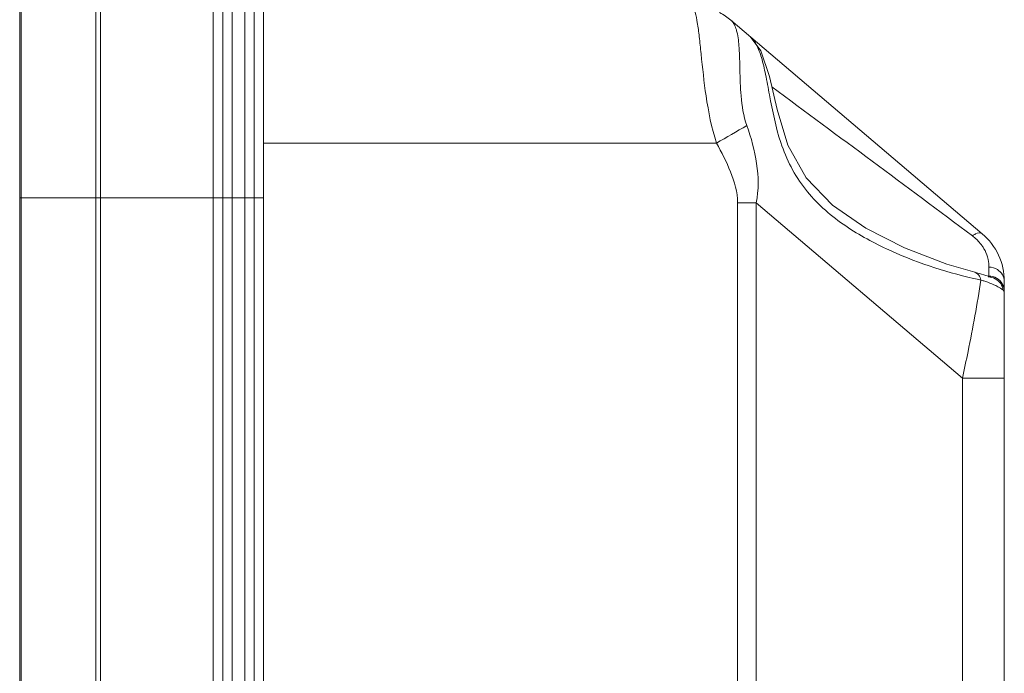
# Model space of a CAD drawing. Header units: centimetres. Extents: x -30 to 30, y -78 to 83.
# Tile 24 of 86: x -27.98 to -25.75, y 5.9 to 7.38. Entities that reach past the tile are written whole.
import ezdxf

# ---------------------------------------------------------------- set-up
doc = ezdxf.new("R2010")
doc.units = ezdxf.units.CM
doc.header["$MEASUREMENT"] = 0
doc.layers.add('LAYER_19952', color=7, linetype='Continuous')

msp = doc.modelspace()

# ---------------------------------------------------------------- linework, layer by layer
at = {"layer": 'LAYER_19952', "lineweight": 9}
for points in [[(-27.54029, -6.00054), (-27.54029, -6.00054), (-27.54029, 7.93214), (-27.54029, 7.93214)], [(-27.80534, -5.98642), (-27.80534, -5.98642), (-27.80534, 7.91801), (-27.80534, 7.91801)], [(-27.79484, 7.92325), (-27.79484, 7.92325), (-27.79484, -5.99165), (-27.79484, -5.99165)], [(-27.51834, 7.91094), (-27.51834, 7.91094), (-27.51834, -5.97934), (-27.51834, -5.97934)], [(-27.49713, 7.91169), (-27.49713, 7.91169), (-27.49713, -5.9801), (-27.49713, -5.9801)], [(-27.46885, -5.9801), (-27.46885, -5.9801), (-27.46885, 7.91169), (-27.46885, 7.91169)], [(-27.44764, -5.95889), (-27.44764, -5.95889), (-27.44764, 7.89048), (-27.44764, 7.89048)], [(-27.42643, -5.87404), (-27.42643, -5.87404), (-27.42643, 7.80563), (-27.42643, 7.80563)], [(-27.97479, 7.70862), (-27.97479, 7.70862), (-27.97479, -5.77703), (-27.97479, -5.77703)], [(-27.97794, -5.76813), (-27.97794, -5.76813), (-27.97794, 7.69973), (-27.97794, 7.69973)], [(-26.36897, 7.37771), (-26.37689, 7.38444), (-26.38558, 7.39021), (-26.39485, 7.39492)], [(-26.36897, 7.37771), (-26.36897, 7.37771), (-25.8005, 6.8945), (-25.8005, 6.8945)], [(-25.82277, 6.88982), (-25.97378, 7.00244), (-26.12501, 7.11476), (-26.27645, 7.22678)], [(-26.40193, 7.09965), (-26.37892, 7.11278), (-26.35599, 7.12604), (-26.33315, 7.13945)], [(-26.40192, 7.09962), (-26.40192, 7.09962), (-27.42643, 7.09962), (-27.42643, 7.09962)], [(-27.42643, 6.97589), (-27.42643, 6.97589), (-27.97794, 6.97589), (-27.97794, 6.97589)], [(-26.35384, 4.92275), (-26.35384, 4.92275), (-26.35384, 6.96461), (-26.35384, 6.96461)], [(-26.31206, 6.96461), (-26.31206, 6.96461), (-26.35384, 6.96461), (-26.35384, 6.96461)], [(-26.31206, 6.96461), (-26.31206, 6.96461), (-26.31206, 4.94315), (-26.31206, 4.94315)], [(-26.31206, 6.96461), (-26.31206, 6.96461), (-25.84537, 6.56792), (-25.84537, 6.56792)], [(-25.81314, 6.8815), (-25.81619, 6.88445), (-25.81941, 6.88723), (-25.82278, 6.88982)], [(-25.75067, 6.7868), (-25.75068, 6.82827), (-25.7689, 6.86765), (-25.8005, 6.8945)], [(-25.7854, 6.81897), (-25.77866, 6.81936), (-25.77166, 6.81688), (-25.76597, 6.81325)], [(-25.7854, 6.79872), (-25.7854, 6.79872), (-25.7854, 6.81907), (-25.7854, 6.81907)], [(-25.82016, 6.79336), (-25.81477, 6.79214), (-25.80937, 6.79097), (-25.80395, 6.78984)], [(-25.78707, 6.79694), (-25.78157, 6.79684), (-25.77595, 6.79537), (-25.77111, 6.79276)], [(-25.7854, 6.79872), (-25.7795, 6.79862), (-25.77344, 6.79694), (-25.76832, 6.79401)], [(-25.75067, 6.76363), (-25.75068, 6.77619), (-25.75742, 6.78778), (-25.76832, 6.79401)], [(-25.76097, 6.77227), (-25.76678, 6.7757), (-25.77285, 6.77871), (-25.77911, 6.78125)], [(-25.77111, 6.79276), (-25.76627, 6.79017), (-25.76195, 6.78629), (-25.75884, 6.78177)], [(-25.75884, 6.78177), (-25.75572, 6.77721), (-25.75361, 6.77177), (-25.75288, 6.7663)], [(-25.75067, 4.54241), (-25.75067, 4.54241), (-25.75067, 6.7868), (-25.75067, 6.7868)], [(-25.84537, 5.05554), (-25.84537, 5.05554), (-25.84537, 6.56792), (-25.84537, 6.56792)], [(-25.84537, 6.56792), (-25.84537, 6.56792), (-25.75067, 6.56792), (-25.75067, 6.56792)]]:
    msp.add_open_spline(points, degree=3, dxfattribs=at)
for points, knots in [([(-26.45563, 7.40941), (-26.45287, 7.40523), (-26.45131, 7.40036), (-26.44999, 7.39549), (-26.44791, 7.38783), (-26.44641, 7.38013), (-26.44512, 7.37239), (-26.44338, 7.36193), (-26.44203, 7.35137), (-26.4408, 7.34081), (-26.43928, 7.32777), (-26.43793, 7.31473), (-26.43659, 7.30169), (-26.43331, 7.26983), (-26.42999, 7.23797), (-26.42529, 7.20624), (-26.41996, 7.1702), (-26.41283, 7.13433), (-26.40192, 7.09962)], [0, 0, 0, 0, 0.1666667, 0.1666667, 0.1666667, 0.3333333, 0.3333333, 0.3333333, 0.5, 0.5, 0.5, 0.6666667, 0.6666667, 0.6666667, 0.8333333, 0.8333333, 0.8333333, 1, 1, 1, 1]), ([(-26.36124, 7.36742), (-26.36178, 7.36847), (-26.36236, 7.36951), (-26.36298, 7.37052), (-26.36462, 7.37318), (-26.3666, 7.37569), (-26.36897, 7.37771)], [0, 0, 0, 0, 0.5, 0.5, 0.5, 1, 1, 1, 1]), ([(-26.35554, 7.35133), (-26.35591, 7.35285), (-26.35632, 7.35437), (-26.35677, 7.35588), (-26.35794, 7.35984), (-26.35937, 7.36374), (-26.36124, 7.36742)], [0, 0, 0, 0, 0.5, 0.5, 0.5, 1, 1, 1, 1]), ([(-26.33315, 7.13944), (-26.34072, 7.16084), (-26.34426, 7.18358), (-26.34619, 7.20629), (-26.34788, 7.22622), (-26.34832, 7.24612), (-26.34874, 7.26603), (-26.34908, 7.28232), (-26.3494, 7.29862), (-26.35051, 7.31493), (-26.35133, 7.32718), (-26.35261, 7.33944), (-26.35554, 7.35133)], [0, 0, 0, 0, 0.25, 0.25, 0.25, 0.5, 0.5, 0.5, 0.75, 0.75, 0.75, 1, 1, 1, 1]), ([(-26.32546, 7.34073), (-26.31957, 7.33571), (-26.31514, 7.3291), (-26.31148, 7.3222), (-26.30657, 7.31295), (-26.30305, 7.30319), (-26.30008, 7.29326), (-26.29631, 7.28072), (-26.2934, 7.26791), (-26.29076, 7.25508), (-26.28759, 7.23971), (-26.28479, 7.2243), (-26.28191, 7.20886), (-26.27512, 7.17244), (-26.26786, 7.13595), (-26.25614, 7.10082), (-26.24982, 7.08188), (-26.2422, 7.06334), (-26.23298, 7.04562), (-26.22376, 7.02787), (-26.21293, 7.01094), (-26.2006, 6.99518), (-26.17664, 6.96457), (-26.14701, 6.93843), (-26.11507, 6.9161), (-26.08424, 6.89455), (-26.05126, 6.87654), (-26.01726, 6.8606), (-25.95431, 6.83108), (-25.88788, 6.80863), (-25.82016, 6.79336)], [0, 0, 0, 0, 0.1, 0.1, 0.1, 0.2, 0.2, 0.2, 0.3, 0.3, 0.3, 0.4, 0.4, 0.4, 0.5, 0.5, 0.5, 0.6, 0.6, 0.6, 0.7, 0.7, 0.7, 0.8, 0.8, 0.8, 0.9, 0.9, 0.9, 1, 1, 1, 1]), ([(-25.81761, 6.80727), (-25.81761, 6.80727), (-25.88103, 6.82585), (-25.88103, 6.82585), (-25.88103, 6.82585), (-25.97643, 6.86269), (-25.97643, 6.86269), (-25.97643, 6.86269), (-26.06401, 6.907), (-26.06401, 6.907), (-26.06401, 6.907), (-26.13941, 6.95883), (-26.13941, 6.95883), (-26.13941, 6.95883), (-26.19918, 7.02096), (-26.19918, 7.02096), (-26.19918, 7.02096), (-26.24004, 7.0951), (-26.24004, 7.0951), (-26.24004, 7.0951), (-26.26448, 7.17556), (-26.26448, 7.17556), (-26.26448, 7.17556), (-26.28183, 7.25065), (-26.28183, 7.25065), (-26.28183, 7.25065), (-26.30127, 7.30805), (-26.30127, 7.30805), (-26.30127, 7.30805), (-26.32546, 7.34072), (-26.32546, 7.34072)], [0, 0, 0, 0, 0.1, 0.1, 0.1, 0.2, 0.2, 0.2, 0.3, 0.3, 0.3, 0.4, 0.4, 0.4, 0.5, 0.5, 0.5, 0.6, 0.6, 0.6, 0.7, 0.7, 0.7, 0.8, 0.8, 0.8, 0.9, 0.9, 0.9, 1, 1, 1, 1]), ([(-26.33315, 7.13944), (-26.32324, 7.1115), (-26.31527, 7.08288), (-26.3109, 7.05335), (-26.30653, 7.02388), (-26.30573, 6.99351), (-26.31206, 6.96461)], [0, 0, 0, 0, 0.5, 0.5, 0.5, 1, 1, 1, 1]), ([(-26.40192, 7.09962), (-26.38997, 7.0787), (-26.37912, 7.05731), (-26.37007, 7.03474), (-26.36105, 7.01226), (-26.35384, 6.98861), (-26.35384, 6.96461)], [0, 0, 0, 0, 0.5, 0.5, 0.5, 1, 1, 1, 1]), ([(-25.82278, 6.88982), (-25.82054, 6.8914), (-25.81836, 6.89279), (-25.81571, 6.89399), (-25.81081, 6.89622), (-25.80436, 6.8978), (-25.8005, 6.89451)], [0, 0, 0, 0, 0.5, 0.5, 0.5, 1, 1, 1, 1]), ([(-25.81314, 6.8815), (-25.81195, 6.88035), (-25.81078, 6.87917), (-25.80965, 6.87797), (-25.80642, 6.87455), (-25.80341, 6.87091), (-25.80072, 6.86706)], [0, 0, 0, 0, 0.5, 0.5, 0.5, 1, 1, 1, 1]), ([(-25.80072, 6.86706), (-25.79928, 6.865), (-25.79794, 6.86289), (-25.79669, 6.86071), (-25.79338, 6.85495), (-25.79077, 6.84876), (-25.78884, 6.84241)], [0, 0, 0, 0, 0.5, 0.5, 0.5, 1, 1, 1, 1]), ([(-25.78884, 6.84241), (-25.78819, 6.84026), (-25.78761, 6.83809), (-25.78712, 6.83588), (-25.78589, 6.83037), (-25.7852, 6.82469), (-25.7854, 6.81907)], [0, 0, 0, 0, 0.5, 0.5, 0.5, 1, 1, 1, 1]), ([(-25.80458, 6.80377), (-25.80458, 6.80377), (-25.81621, 6.80693), (-25.81621, 6.80693), (-25.81621, 6.80693), (-25.81747, 6.80724), (-25.81747, 6.80724)], [0, 0, 0, 0, 0.5, 0.5, 0.5, 1, 1, 1, 1]), ([(-25.81747, 6.80724), (-25.81391, 6.80635), (-25.81076, 6.80383), (-25.80852, 6.80081), (-25.80611, 6.79756), (-25.80477, 6.79372), (-25.80395, 6.78984)], [0, 0, 0, 0, 0.5, 0.5, 0.5, 1, 1, 1, 1]), ([(-25.7814, 6.79628), (-25.7814, 6.79628), (-25.78098, 6.79618), (-25.78098, 6.79618), (-25.78098, 6.79618), (-25.78247, 6.79665), (-25.78247, 6.79665), (-25.78247, 6.79665), (-25.78734, 6.7983), (-25.78734, 6.7983), (-25.78734, 6.7983), (-25.79483, 6.80078), (-25.79483, 6.80078), (-25.79483, 6.80078), (-25.80458, 6.80377), (-25.80458, 6.80377)], [0, 0, 0, 0, 0.2, 0.2, 0.2, 0.4, 0.4, 0.4, 0.6, 0.6, 0.6, 0.8, 0.8, 0.8, 1, 1, 1, 1]), ([(-25.7854, 6.79872), (-25.7854, 6.79853), (-25.78542, 6.79834), (-25.78544, 6.79815), (-25.78546, 6.798), (-25.78549, 6.79784), (-25.78555, 6.79769)], [0, 0, 0, 0, 0.5, 0.5, 0.5, 1, 1, 1, 1]), ([(-25.76597, 6.81325), (-25.76145, 6.81037), (-25.75745, 6.80645), (-25.75474, 6.80174), (-25.75211, 6.7972), (-25.75067, 6.79192), (-25.75067, 6.78675)], [0, 0, 0, 0, 0.5, 0.5, 0.5, 1, 1, 1, 1]), ([(-25.84537, 6.56792), (-25.84099, 6.58793), (-25.83677, 6.60796), (-25.83268, 6.62803), (-25.82172, 6.68171), (-25.81165, 6.7356), (-25.80395, 6.78984)], [0, 0, 0, 0, 0.5, 0.5, 0.5, 1, 1, 1, 1]), ([(-25.80395, 6.78985), (-25.80166, 6.78911), (-25.79936, 6.78837), (-25.79706, 6.78762), (-25.79102, 6.78566), (-25.78499, 6.78364), (-25.77911, 6.78125)], [0, 0, 0, 0, 0.5, 0.5, 0.5, 1, 1, 1, 1]), ([(-25.76097, 6.77227), (-25.76007, 6.77174), (-25.75918, 6.77119), (-25.7583, 6.77062), (-25.75634, 6.76937), (-25.75441, 6.76803), (-25.75288, 6.7663)], [0, 0, 0, 0, 0.5, 0.5, 0.5, 1, 1, 1, 1]), ([(-25.75288, 6.7663), (-25.75262, 6.76604), (-25.75237, 6.76578), (-25.75212, 6.76551), (-25.75166, 6.76502), (-25.75122, 6.7645), (-25.75085, 6.76394)], [0, 0, 0, 0, 0.5, 0.5, 0.5, 1, 1, 1, 1]), ([(-25.75085, 6.76394), (-25.7508, 6.76387), (-25.75077, 6.76379), (-25.75071, 6.76372), (-25.75069, 6.76369), (-25.75067, 6.76366), (-25.75067, 6.76363)], [0, 0, 0, 0, 0.5, 0.5, 0.5, 1, 1, 1, 1])]:
    msp.add_open_spline(points, degree=3, knots=knots, dxfattribs=at)

doc.saveas('drawing.dxf')
